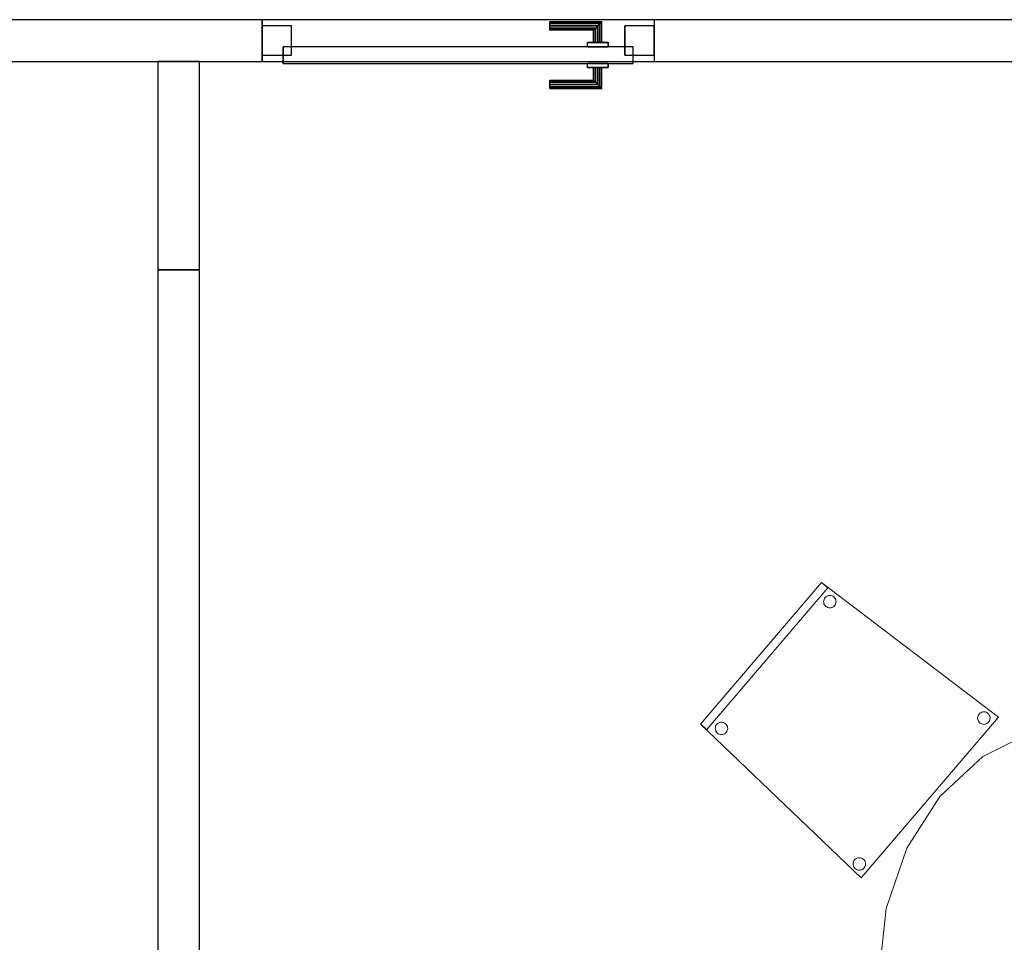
# Model space of a CAD drawing. Header units: metres. Extents: x 397.7 to 427.5, y 12.7 to 28.4.
# Tile 7 of 138: x 405.6 to 408, y 15.1 to 17.3. Entities that reach past the tile are written whole.
import ezdxf

# ---------------------------------------------------------------- set-up
doc = ezdxf.new("R2010")
doc.units = ezdxf.units.M
doc.layers.add('01_CARPINTERIA', color=5, linetype='Continuous', lineweight=25, true_color=0x0000ff)
for name, color, linetype, lineweight in [('02_MOBILIARIO', 7, 'Continuous', 18), ('A-DETL-____-MBND', 7, 'Continuous', 18), ('A-GENM-____-OTLN', 7, 'Continuous', 18), ('A-WALL-____-MCUT', 7, 'Continuous', 25), ('A-WALL-____-OTLN', 7, 'Continuous', 25)]:
    doc.layers.add(name, color=color, linetype=linetype, lineweight=lineweight)

# ---------------------------------------------------------------- blocks, each defined once
blk = doc.blocks.new('Family - Mampara P3-156225-06_CLI_AIGUA_P3')
at = {"layer": 'A-WALL-____-MCUT', "color": 253, "true_color": 0xaaaaaa}
for p, q in [((4.1143, 0.1), (0, 0.1)), ((4.1143, 0), (4.1143, 0.1)), ((5.0543, 0.1), (5.0543, 0)), ((5.6553, 0.1), (5.0543, 0.1)), ((0, 0), (4.1143, 0)), ((5.0543, 0), (5.6553, 0))]:
    blk.add_line(p, q, dxfattribs=at)
at = {"layer": 'A-WALL-____-OTLN', "color": 253, "true_color": 0xaaaaaa}
for p, q in [((6.9366, 0.1), (0, 0.1)), ((4.1143, 0), (4.1143, 0.1)), ((5.0543, 0.1), (4.1143, 0.1)), ((5.0543, 0), (5.0543, 0.1)), ((0, 0), (6.9366, 0)), ((4.1143, 0), (5.0543, 0))]:
    blk.add_line(p, q, dxfattribs=at)
at = {"layer": 'A-WALL-____-OTLN', "color": 253, "lineweight": 18, "true_color": 0xaaaaaa}
blk.add_line((0, 0), (6.9366, 0), dxfattribs=at)
blk = doc.blocks.new('Family - Vano porta P3-156227-06_CLI_AIGUA_P3')
at = {"layer": 'A-GENM-____-OTLN', "color": 253, "true_color": 0xaaaaaa}
for p, q in [((407.1393, 17.2662), (406.1993, 17.2662)), ((406.1993, 17.2662), (406.1993, 17.1662)), ((406.1993, 17.2662), (407.1393, 17.2662)), ((406.1993, 17.1662), (406.1993, 17.2662)), ((407.1393, 17.1662), (407.1393, 17.2662)), ((407.1393, 17.1662), (407.1393, 17.2662)), ((406.1993, 17.1662), (407.1393, 17.1662)), ((407.1393, 17.1662), (406.1993, 17.1662))]:
    blk.add_line(p, q, dxfattribs=at)
blk = doc.blocks.new('Family - Taula 200X120_P3-156305-06_CLI_AIGUA_P3')
at = {"layer": 'A-DETL-____-MBND', "color": 253, "true_color": 0xaaaaaa}
for p, q in [((0.368, 1.1795), (0.4965, 1.1999)), ((0.4965, 1.1999), (0.368, 1.1795)), ((0.4965, 1.1999), (1.4896, 1.1999)), ((1.4896, 1.1999), (0.4965, 1.1999)), ((1.4896, 1.1999), (1.6181, 1.1795)), ((1.6181, 1.1795), (1.4896, 1.1999)), ((0.2483, 1.1195), (0.368, 1.1795)), ((0.368, 1.1795), (0.2483, 1.1195)), ((1.6181, 1.1795), (1.7378, 1.1195)), ((1.7378, 1.1195), (1.6181, 1.1795)), ((0.4551, 1.0978), (0.4551, 1.1478)), ((0.4551, 1.1478), (0.4965, 1.1478)), ((0.4965, 1.1478), (0.4551, 1.1478)), ((0.4551, 1.1478), (0.4551, 1.0978)), ((0.4965, 1.1478), (0.4965, 1.0978)), ((0.4965, 1.0978), (0.4965, 1.1478)), ((1.4813, 1.0978), (1.4813, 1.1478)), ((1.4813, 1.1478), (1.5227, 1.1478)), ((1.5227, 1.1478), (1.4813, 1.1478)), ((1.4813, 1.1478), (1.4813, 1.0978)), ((1.5227, 1.1478), (1.5227, 1.0978)), ((1.5227, 1.0978), (1.5227, 1.1478)), ((0.1454, 1.0242), (0.2483, 1.1195)), ((0.2483, 1.1195), (0.1454, 1.0242)), ((1.7378, 1.1195), (1.8407, 1.0242)), ((1.8407, 1.0242), (1.7378, 1.1195)), ((0.4965, 1.0978), (0.4551, 1.0978)), ((0.4551, 1.0978), (0.4965, 1.0978)), ((1.5227, 1.0978), (1.4813, 1.0978)), ((1.4813, 1.0978), (1.5227, 1.0978)), ((0.0665, 0.8999), (0.1454, 1.0242)), ((0.1454, 1.0242), (0.0665, 0.8999)), ((1.8407, 1.0242), (1.9196, 0.8999)), ((1.9196, 0.8999), (1.8407, 1.0242)), ((0.0169, 0.7552), (0.0665, 0.8999)), ((0.0665, 0.8999), (0.0169, 0.7552)), ((1.9196, 0.8999), (1.9692, 0.7552)), ((1.9692, 0.7552), (1.9196, 0.8999)), ((0, 0.5999), (0.0169, 0.7552)), ((0.0169, 0.7552), (0, 0.5999)), ((1.9692, 0.7552), (1.9861, 0.5999)), ((1.9861, 0.5999), (1.9692, 0.7552)), ((0.0169, 0.4447), (0, 0.5999)), ((0, 0.5999), (0.0169, 0.4447)), ((1.9861, 0.5999), (1.9692, 0.4447)), ((1.9692, 0.4447), (1.9861, 0.5999)), ((0.0665, 0.3), (0.0169, 0.4447)), ((0.0169, 0.4447), (0.0665, 0.3)), ((1.9692, 0.4447), (1.9196, 0.3)), ((1.9196, 0.3), (1.9692, 0.4447)), ((0.1454, 0.1757), (0.0665, 0.3)), ((0.0665, 0.3), (0.1454, 0.1757)), ((1.9196, 0.3), (1.8407, 0.1757)), ((1.8407, 0.1757), (1.9196, 0.3)), ((0.2483, 0.0804), (0.1454, 0.1757)), ((0.1454, 0.1757), (0.2483, 0.0804)), ((1.8407, 0.1757), (1.7378, 0.0804)), ((1.7378, 0.0804), (1.8407, 0.1757)), ((0.4551, 0.05), (0.4551, 0.1)), ((0.4551, 0.1), (0.4965, 0.1)), ((0.4965, 0.1), (0.4551, 0.1)), ((0.4551, 0.1), (0.4551, 0.05)), ((0.4965, 0.1), (0.4965, 0.05)), ((0.4965, 0.05), (0.4965, 0.1)), ((1.4813, 0.05), (1.4813, 0.1)), ((1.4813, 0.1), (1.5227, 0.1)), ((1.5227, 0.1), (1.4813, 0.1)), ((1.4813, 0.1), (1.4813, 0.05)), ((1.5227, 0.1), (1.5227, 0.05)), ((1.5227, 0.05), (1.5227, 0.1)), ((0.368, 0.0204), (0.2483, 0.0804)), ((0.2483, 0.0804), (0.368, 0.0204)), ((1.7378, 0.0804), (1.6181, 0.0204)), ((1.6181, 0.0204), (1.7378, 0.0804)), ((0.4965, 0.05), (0.4551, 0.05)), ((0.4551, 0.05), (0.4965, 0.05)), ((1.5227, 0.05), (1.4813, 0.05)), ((1.4813, 0.05), (1.5227, 0.05)), ((0.4965, 0), (0.368, 0.0204)), ((0.368, 0.0204), (0.4965, 0)), ((1.4896, 0), (0.4965, 0)), ((0.4965, 0), (1.4896, 0)), ((1.6181, 0.0204), (1.4896, 0)), ((1.4896, 0), (1.6181, 0.0204))]:
    blk.add_line(p, q, dxfattribs=at)
blk = doc.blocks.new('Family - Evans P3-156418-06_CLI_AIGUA_P3')
at = {"layer": 'A-WALL-____-MCUT', "color": 253, "true_color": 0xaaaaaa}
for p, q in [((0.5, 0.1), (0, 0.1)), ((0, 0.1), (0, 0)), ((0.5, 0), (0.5, 0.1)), ((0, 0), (0.5, 0))]:
    blk.add_line(p, q, dxfattribs=at)
at = {"layer": 'A-WALL-____-OTLN', "color": 253, "true_color": 0xaaaaaa}
for p, q in [((0.5, 0.1), (0, 0.1)), ((0, 0.1), (0, 0)), ((0.5, 0), (0.5, 0.1)), ((0, 0), (0.5, 0))]:
    blk.add_line(p, q, dxfattribs=at)
at = {"layer": 'A-WALL-____-OTLN', "color": 253, "lineweight": 18, "true_color": 0xaaaaaa}
blk.add_line((0, 0), (0.5, 0), dxfattribs=at)
blk = doc.blocks.new('Family - LONDR55-XX_ZZ-ARQ-CAA-M3D-Londres55-156446-06_CLI_AIGUA_P3')
at = {"layer": '01_CARPINTERIA', "color": 161, "true_color": 0xaaaaff}
for p, q in [((0.1263, 0.1487), (0.125, 0.15)), ((0.125, 0.15), (0.125, 0.1)), ((0.125, 0.15), (0.1263, 0.1487)), ((0.25, 0.15), (0.125, 0.15)), ((0.13, 0.145), (0.1263, 0.1487)), ((0.1263, 0.1487), (0.1263, 0.1)), ((0.1263, 0.1487), (0.1263, 0.1)), ((0.1263, 0.1487), (0.13, 0.145)), ((0.25, 0.1487), (0.1263, 0.1487)), ((0.25, 0.1487), (0.1263, 0.1487)), ((0.135, 0.14), (0.13, 0.145)), ((0.13, 0.145), (0.13, 0.1)), ((0.13, 0.145), (0.13, 0.1)), ((0.13, 0.145), (0.135, 0.14)), ((0.25, 0.145), (0.13, 0.145)), ((0.25, 0.145), (0.13, 0.145)), ((0.25, 0.1487), (0.25, 0.15)), ((0.25, 0.15), (0.25, 0.1487)), ((0.25, 0.145), (0.25, 0.1487)), ((0.25, 0.1487), (0.25, 0.145)), ((0.25, 0.145), (0.25, 0.14)), ((0.25, 0.14), (0.25, 0.145)), ((0.135, 0.1), (0.135, 0.14)), ((0.135, 0.14), (0.135, 0.1)), ((0.135, 0.14), (0.14, 0.135)), ((0.14, 0.135), (0.135, 0.14)), ((0.135, 0.14), (0.25, 0.14)), ((0.25, 0.14), (0.135, 0.14)), ((0.14, 0.135), (0.14, 0.1)), ((0.14, 0.135), (0.1437, 0.1313)), ((0.1437, 0.1313), (0.14, 0.135)), ((0.14, 0.135), (0.14, 0.1)), ((0.25, 0.135), (0.14, 0.135)), ((0.25, 0.135), (0.14, 0.135)), ((0.1437, 0.1313), (0.1437, 0.1)), ((0.1437, 0.1313), (0.145, 0.13)), ((0.145, 0.13), (0.1437, 0.1313)), ((0.1437, 0.1313), (0.1437, 0.1)), ((0.25, 0.1313), (0.1437, 0.1313)), ((0.25, 0.1313), (0.1437, 0.1313)), ((0.145, 0.13), (0.145, 0.1)), ((0.25, 0.13), (0.145, 0.13)), ((0.25, 0.14), (0.25, 0.135)), ((0.25, 0.135), (0.25, 0.14)), ((0.25, 0.135), (0.25, 0.1313)), ((0.25, 0.1313), (0.25, 0.135)), ((0.25, 0.1313), (0.25, 0.13)), ((0.25, 0.13), (0.25, 0.1313)), ((0.16, 0.1), (0.11, 0.1)), ((0.11, 0.1), (0.16, 0.1)), ((0.11, 0.1), (0.11, 0.09)), ((0.11, 0.09), (0.11, 0.1)), ((0.1263, 0.1), (0.125, 0.1)), ((0.125, 0.1), (0.1263, 0.1)), ((0.13, 0.1), (0.1263, 0.1)), ((0.1263, 0.1), (0.13, 0.1)), ((0.135, 0.1), (0.13, 0.1)), ((0.13, 0.1), (0.135, 0.1)), ((0.14, 0.1), (0.135, 0.1)), ((0.135, 0.1), (0.14, 0.1)), ((0.14, 0.1), (0.1437, 0.1)), ((0.1437, 0.1), (0.14, 0.1)), ((0.1437, 0.1), (0.145, 0.1)), ((0.145, 0.1), (0.1437, 0.1)), ((0.16, 0.1), (0.16, 0.09)), ((0.16, 0.1), (0.16, 0.09)), ((0.89, 0.09), (0.05, 0.09)), ((0.05, 0.09), (0.05, 0.05)), ((0.89, 0.09), (0.05, 0.09)), ((0.05, 0.09), (0.05, 0.05)), ((0.16, 0.09), (0.11, 0.09)), ((0.11, 0.09), (0.16, 0.09)), ((0.89, 0.05), (0.89, 0.09)), ((0.89, 0.09), (0.89, 0.05)), ((0.07, 0.07), (0, 0.07)), ((0, 0.07), (0, 0)), ((0.07, 0.07), (0, 0.07)), ((0, 0.07), (0, 0)), ((0.05, 0.05), (0.89, 0.05)), ((0.05, 0.05), (0.89, 0.05)), ((0.07, 0), (0.07, 0.07)), ((0.07, 0.07), (0.07, 0)), ((0.11, 0.05), (0.16, 0.05)), ((0.16, 0.05), (0.11, 0.05)), ((0.11, 0.05), (0.11, 0.04)), ((0.11, 0.04), (0.11, 0.05)), ((0.16, 0.05), (0.16, 0.04)), ((0.16, 0.05), (0.16, 0.04)), ((0.94, 0.07), (0.87, 0.07)), ((0.87, 0.07), (0.87, 0)), ((0.94, 0.07), (0.87, 0.07)), ((0.87, 0.07), (0.87, 0)), ((0.94, 0), (0.94, 0.07)), ((0.94, 0.07), (0.94, 0)), ((0.11, 0.04), (0.16, 0.04)), ((0.16, 0.04), (0.11, 0.04)), ((0.1263, 0.04), (0.125, 0.04)), ((0.125, 0.04), (0.1263, 0.04)), ((0.125, 0.04), (0.125, -0.01)), ((0.13, 0.04), (0.1263, 0.04)), ((0.1263, 0.04), (0.13, 0.04)), ((0.1263, 0.04), (0.1263, -0.0087)), ((0.1263, 0.04), (0.1263, -0.0087)), ((0.13, 0.04), (0.135, 0.04)), ((0.135, 0.04), (0.13, 0.04)), ((0.13, 0.04), (0.13, -0.005)), ((0.13, 0.04), (0.13, -0.005)), ((0.135, 0.04), (0.14, 0.04)), ((0.14, 0.04), (0.135, 0.04)), ((0.135, 0), (0.135, 0.04)), ((0.135, 0.04), (0.135, 0)), ((0.14, 0.04), (0.1437, 0.04)), ((0.1437, 0.04), (0.14, 0.04)), ((0.14, 0.04), (0.14, 0.005)), ((0.14, 0.04), (0.14, 0.005)), ((0.1437, 0.04), (0.145, 0.04)), ((0.145, 0.04), (0.1437, 0.04)), ((0.1437, 0.04), (0.1437, 0.0087)), ((0.1437, 0.04), (0.1437, 0.0087)), ((0.145, 0.04), (0.145, 0.01)), ((0, 0), (0.07, 0)), ((0, 0), (0.07, 0)), ((0.14, 0.005), (0.135, 0)), ((0.135, 0), (0.14, 0.005)), ((0.25, 0), (0.135, 0)), ((0.135, 0), (0.25, 0)), ((0.1437, 0.0087), (0.14, 0.005)), ((0.14, 0.005), (0.1437, 0.0087)), ((0.14, 0.005), (0.25, 0.005)), ((0.14, 0.005), (0.25, 0.005)), ((0.145, 0.01), (0.1437, 0.0087)), ((0.1437, 0.0087), (0.145, 0.01)), ((0.1437, 0.0087), (0.25, 0.0087)), ((0.1437, 0.0087), (0.25, 0.0087)), ((0.145, 0.01), (0.25, 0.01)), ((0.25, 0.0087), (0.25, 0.01)), ((0.25, 0.01), (0.25, 0.0087)), ((0.25, 0.005), (0.25, 0.0087)), ((0.25, 0.0087), (0.25, 0.005)), ((0.25, 0.005), (0.25, 0)), ((0.25, 0), (0.25, 0.005)), ((0.25, 0), (0.25, -0.005)), ((0.25, -0.005), (0.25, 0)), ((0.87, 0), (0.94, 0)), ((0.87, 0), (0.94, 0)), ((0.125, -0.01), (0.1263, -0.0087)), ((0.1263, -0.0087), (0.125, -0.01)), ((0.125, -0.01), (0.25, -0.01)), ((0.1263, -0.0087), (0.13, -0.005)), ((0.13, -0.005), (0.1263, -0.0087)), ((0.1263, -0.0087), (0.25, -0.0087)), ((0.1263, -0.0087), (0.25, -0.0087)), ((0.13, -0.005), (0.135, 0)), ((0.135, 0), (0.13, -0.005)), ((0.13, -0.005), (0.25, -0.005)), ((0.13, -0.005), (0.25, -0.005)), ((0.25, -0.005), (0.25, -0.0087)), ((0.25, -0.0087), (0.25, -0.005)), ((0.25, -0.0087), (0.25, -0.01)), ((0.25, -0.01), (0.25, -0.0087))]:
    blk.add_line(p, q, dxfattribs=at)
blk = doc.blocks.new('Family - Porta P3-156447-06_CLI_AIGUA_P3')
blk.add_blockref('Family - LONDR55-XX_ZZ-ARQ-CAA-M3D-Londres55-156446-06_CLI_AIGUA_P3', (0, 0))
blk = doc.blocks.new('Family - Evans P3-156536-06_CLI_AIGUA_P3')
at = {"layer": 'A-WALL-____-MCUT', "color": 253, "true_color": 0xaaaaaa}
for p, q in [((3.5556, 0.1), (0, 0.1)), ((0, 0.1), (0, 0)), ((3.5556, 0), (3.5556, 0.1)), ((0, 0), (3.5556, 0))]:
    blk.add_line(p, q, dxfattribs=at)
at = {"layer": 'A-WALL-____-OTLN', "color": 253, "true_color": 0xaaaaaa}
for p, q in [((3.5556, 0.1), (0, 0.1)), ((0, 0.1), (0, 0)), ((3.5556, 0), (3.5556, 0.1)), ((0, 0), (3.5556, 0))]:
    blk.add_line(p, q, dxfattribs=at)
at = {"layer": 'A-WALL-____-OTLN', "color": 253, "lineweight": 18, "true_color": 0xaaaaaa}
blk.add_line((-0.5, 0), (3.5556, 0), dxfattribs=at)
blk = doc.blocks.new('Family - Cadira confident_P3-156720-06_CLI_AIGUA_P3')
at = {"layer": 'A-DETL-____-MBND', "color": 253, "true_color": 0xaaaaaa}
for p, q in [((0, 0.3688), (0.2901, 0.7083)), ((0.2901, 0.7083), (0, 0.3688)), ((0, 0.3688), (0.2901, 0.7083)), ((0.2901, 0.7083), (0, 0.3688)), ((0.3053, 0.6953), (0.0152, 0.3558)), ((0.0152, 0.3558), (0.3053, 0.6953)), ((0.2901, 0.7083), (0.3053, 0.6953)), ((0.3053, 0.6953), (0.2901, 0.7083)), ((0.2901, 0.7083), (0.7145, 0.3851)), ((0.7145, 0.3851), (0.2901, 0.7083)), ((0.2952, 0.6625), (0.2955, 0.6651)), ((0.2955, 0.6651), (0.2952, 0.6625)), ((0.2954, 0.6599), (0.2952, 0.6625)), ((0.2952, 0.6625), (0.2954, 0.6599)), ((0.2955, 0.6651), (0.2962, 0.6676)), ((0.2962, 0.6676), (0.2955, 0.6651)), ((0.2962, 0.6676), (0.2973, 0.6699)), ((0.2973, 0.6699), (0.2962, 0.6676)), ((0.2973, 0.6699), (0.2988, 0.6721)), ((0.2988, 0.6721), (0.2973, 0.6699)), ((0.2988, 0.6721), (0.3007, 0.6739)), ((0.3007, 0.6739), (0.2988, 0.6721)), ((0.3007, 0.6739), (0.3028, 0.6754)), ((0.3028, 0.6754), (0.3007, 0.6739)), ((0.3028, 0.6754), (0.3052, 0.6764)), ((0.3052, 0.6764), (0.3028, 0.6754)), ((0.3052, 0.6764), (0.3077, 0.6771)), ((0.3077, 0.6771), (0.3052, 0.6764)), ((0.3077, 0.6771), (0.3103, 0.6773)), ((0.3103, 0.6773), (0.3077, 0.6771)), ((0.3103, 0.6773), (0.3129, 0.677)), ((0.3129, 0.677), (0.3103, 0.6773)), ((0.3129, 0.677), (0.3154, 0.6763)), ((0.3154, 0.6763), (0.3129, 0.677)), ((0.3154, 0.6763), (0.3177, 0.6752)), ((0.3177, 0.6752), (0.3154, 0.6763)), ((0.3177, 0.6752), (0.3199, 0.6737)), ((0.3199, 0.6737), (0.3177, 0.6752)), ((0.3199, 0.6737), (0.3217, 0.6718)), ((0.3217, 0.6718), (0.3199, 0.6737)), ((0.3217, 0.6718), (0.3232, 0.6697)), ((0.3232, 0.6697), (0.3217, 0.6718)), ((0.3232, 0.6697), (0.3242, 0.6673)), ((0.3242, 0.6673), (0.3232, 0.6697)), ((0.3242, 0.6673), (0.3249, 0.6648)), ((0.3249, 0.6648), (0.3242, 0.6673)), ((0.3251, 0.6622), (0.3248, 0.6596)), ((0.3248, 0.6596), (0.3251, 0.6622)), ((0.3249, 0.6648), (0.3251, 0.6622)), ((0.3251, 0.6622), (0.3249, 0.6648)), ((0.2961, 0.6574), (0.2954, 0.6599)), ((0.2954, 0.6599), (0.2961, 0.6574)), ((0.2971, 0.655), (0.2961, 0.6574)), ((0.2961, 0.6574), (0.2971, 0.655)), ((0.2986, 0.6529), (0.2971, 0.655)), ((0.2971, 0.655), (0.2986, 0.6529)), ((0.3004, 0.651), (0.2986, 0.6529)), ((0.2986, 0.6529), (0.3004, 0.651)), ((0.3026, 0.6495), (0.3004, 0.651)), ((0.3004, 0.651), (0.3026, 0.6495)), ((0.3049, 0.6484), (0.3026, 0.6495)), ((0.3026, 0.6495), (0.3049, 0.6484)), ((0.3074, 0.6477), (0.3049, 0.6484)), ((0.3049, 0.6484), (0.3074, 0.6477)), ((0.31, 0.6474), (0.3074, 0.6477)), ((0.3074, 0.6477), (0.31, 0.6474)), ((0.3126, 0.6476), (0.31, 0.6474)), ((0.31, 0.6474), (0.3126, 0.6476)), ((0.3151, 0.6483), (0.3126, 0.6476)), ((0.3126, 0.6476), (0.3151, 0.6483)), ((0.3175, 0.6493), (0.3151, 0.6483)), ((0.3151, 0.6483), (0.3175, 0.6493)), ((0.3196, 0.6508), (0.3175, 0.6493)), ((0.3175, 0.6493), (0.3196, 0.6508)), ((0.3215, 0.6526), (0.3196, 0.6508)), ((0.3196, 0.6508), (0.3215, 0.6526)), ((0.323, 0.6548), (0.3215, 0.6526)), ((0.3215, 0.6526), (0.323, 0.6548)), ((0.3241, 0.6571), (0.323, 0.6548)), ((0.323, 0.6548), (0.3241, 0.6571)), ((0.3248, 0.6596), (0.3241, 0.6571)), ((0.3241, 0.6571), (0.3248, 0.6596)), ((0.7145, 0.3851), (0.3854, 0)), ((0.3854, 0), (0.7145, 0.3851)), ((0.6647, 0.3831), (0.665, 0.3857)), ((0.665, 0.3857), (0.6647, 0.3831)), ((0.6649, 0.3805), (0.6647, 0.3831)), ((0.6647, 0.3831), (0.6649, 0.3805)), ((0.6656, 0.378), (0.6649, 0.3805)), ((0.6649, 0.3805), (0.6656, 0.378)), ((0.665, 0.3857), (0.6657, 0.3882)), ((0.6657, 0.3882), (0.665, 0.3857)), ((0.6666, 0.3756), (0.6656, 0.378)), ((0.6656, 0.378), (0.6666, 0.3756)), ((0.6657, 0.3882), (0.6668, 0.3906)), ((0.6668, 0.3906), (0.6657, 0.3882)), ((0.6668, 0.3906), (0.6683, 0.3927)), ((0.6683, 0.3927), (0.6668, 0.3906)), ((0.6683, 0.3927), (0.6702, 0.3945)), ((0.6702, 0.3945), (0.6683, 0.3927)), ((0.6702, 0.3945), (0.6723, 0.396)), ((0.6723, 0.396), (0.6702, 0.3945)), ((0.6723, 0.396), (0.6747, 0.3971)), ((0.6747, 0.3971), (0.6723, 0.396)), ((0.6747, 0.3971), (0.6772, 0.3977)), ((0.6772, 0.3977), (0.6747, 0.3971)), ((0.6772, 0.3977), (0.6798, 0.3979)), ((0.6798, 0.3979), (0.6772, 0.3977)), ((0.6798, 0.3979), (0.6824, 0.3977)), ((0.6824, 0.3977), (0.6798, 0.3979)), ((0.6824, 0.3977), (0.6849, 0.397)), ((0.6849, 0.397), (0.6824, 0.3977)), ((0.6849, 0.397), (0.6872, 0.3958)), ((0.6872, 0.3958), (0.6849, 0.397)), ((0.6872, 0.3958), (0.6894, 0.3943)), ((0.6894, 0.3943), (0.6872, 0.3958)), ((0.6894, 0.3943), (0.6912, 0.3925)), ((0.6912, 0.3925), (0.6894, 0.3943)), ((0.6912, 0.3925), (0.6927, 0.3903)), ((0.6927, 0.3903), (0.6912, 0.3925)), ((0.6927, 0.3903), (0.6937, 0.3879)), ((0.6937, 0.3879), (0.6927, 0.3903)), ((0.6943, 0.3802), (0.6936, 0.3777)), ((0.6936, 0.3777), (0.6943, 0.3802)), ((0.6937, 0.3879), (0.6944, 0.3854)), ((0.6944, 0.3854), (0.6937, 0.3879)), ((0.6946, 0.3828), (0.6943, 0.3802)), ((0.6943, 0.3802), (0.6946, 0.3828)), ((0.6944, 0.3854), (0.6946, 0.3828)), ((0.6946, 0.3828), (0.6944, 0.3854)), ((0.0152, 0.3558), (0, 0.3688)), ((0, 0.3688), (0.0152, 0.3558)), ((0.3854, 0), (0, 0.3688)), ((0, 0.3688), (0.3854, 0)), ((0.0354, 0.3584), (0.0356, 0.361)), ((0.0356, 0.361), (0.0354, 0.3584)), ((0.0356, 0.3558), (0.0354, 0.3584)), ((0.0354, 0.3584), (0.0356, 0.3558)), ((0.0356, 0.361), (0.0363, 0.3635)), ((0.0363, 0.3635), (0.0356, 0.361)), ((0.0362, 0.3533), (0.0356, 0.3558)), ((0.0356, 0.3558), (0.0362, 0.3533)), ((0.0363, 0.3635), (0.0374, 0.3658)), ((0.0374, 0.3658), (0.0363, 0.3635)), ((0.0374, 0.3658), (0.039, 0.368)), ((0.039, 0.368), (0.0374, 0.3658)), ((0.039, 0.368), (0.0408, 0.3698)), ((0.0408, 0.3698), (0.039, 0.368)), ((0.0408, 0.3698), (0.043, 0.3712)), ((0.043, 0.3712), (0.0408, 0.3698)), ((0.043, 0.3712), (0.0453, 0.3723)), ((0.0453, 0.3723), (0.043, 0.3712)), ((0.0453, 0.3723), (0.0479, 0.373)), ((0.0479, 0.373), (0.0453, 0.3723)), ((0.0479, 0.373), (0.0504, 0.3732)), ((0.0504, 0.3732), (0.0479, 0.373)), ((0.0504, 0.3732), (0.053, 0.3729)), ((0.053, 0.3729), (0.0504, 0.3732)), ((0.053, 0.3729), (0.0555, 0.3722)), ((0.0555, 0.3722), (0.053, 0.3729)), ((0.0555, 0.3722), (0.0579, 0.3711)), ((0.0579, 0.3711), (0.0555, 0.3722)), ((0.0579, 0.3711), (0.06, 0.3696)), ((0.06, 0.3696), (0.0579, 0.3711)), ((0.06, 0.3696), (0.0618, 0.3677)), ((0.0618, 0.3677), (0.06, 0.3696)), ((0.0618, 0.3677), (0.0633, 0.3656)), ((0.0633, 0.3656), (0.0618, 0.3677)), ((0.0633, 0.3656), (0.0644, 0.3632)), ((0.0644, 0.3632), (0.0633, 0.3656)), ((0.065, 0.3555), (0.0643, 0.353)), ((0.0643, 0.353), (0.065, 0.3555)), ((0.0644, 0.3632), (0.065, 0.3607)), ((0.065, 0.3607), (0.0644, 0.3632)), ((0.065, 0.3607), (0.0652, 0.3581)), ((0.0652, 0.3581), (0.065, 0.3607)), ((0.0652, 0.3581), (0.065, 0.3555)), ((0.065, 0.3555), (0.0652, 0.3581)), ((0.6681, 0.3735), (0.6666, 0.3756)), ((0.6666, 0.3756), (0.6681, 0.3735)), ((0.6699, 0.3716), (0.6681, 0.3735)), ((0.6681, 0.3735), (0.6699, 0.3716)), ((0.6721, 0.3701), (0.6699, 0.3716)), ((0.6699, 0.3716), (0.6721, 0.3701)), ((0.6744, 0.369), (0.6721, 0.3701)), ((0.6721, 0.3701), (0.6744, 0.369)), ((0.6769, 0.3683), (0.6744, 0.369)), ((0.6744, 0.369), (0.6769, 0.3683)), ((0.6795, 0.368), (0.6769, 0.3683)), ((0.6769, 0.3683), (0.6795, 0.368)), ((0.6821, 0.3682), (0.6795, 0.368)), ((0.6795, 0.368), (0.6821, 0.3682)), ((0.6846, 0.3689), (0.6821, 0.3682)), ((0.6821, 0.3682), (0.6846, 0.3689)), ((0.687, 0.37), (0.6846, 0.3689)), ((0.6846, 0.3689), (0.687, 0.37)), ((0.6891, 0.3714), (0.687, 0.37)), ((0.687, 0.37), (0.6891, 0.3714)), ((0.691, 0.3733), (0.6891, 0.3714)), ((0.6891, 0.3714), (0.691, 0.3733)), ((0.6925, 0.3754), (0.691, 0.3733)), ((0.691, 0.3733), (0.6925, 0.3754)), ((0.6936, 0.3777), (0.6925, 0.3754)), ((0.6925, 0.3754), (0.6936, 0.3777)), ((0.0373, 0.3509), (0.0362, 0.3533)), ((0.0362, 0.3533), (0.0373, 0.3509)), ((0.0388, 0.3487), (0.0373, 0.3509)), ((0.0373, 0.3509), (0.0388, 0.3487)), ((0.0406, 0.3469), (0.0388, 0.3487)), ((0.0388, 0.3487), (0.0406, 0.3469)), ((0.0427, 0.3454), (0.0406, 0.3469)), ((0.0406, 0.3469), (0.0427, 0.3454)), ((0.0451, 0.3443), (0.0427, 0.3454)), ((0.0427, 0.3454), (0.0451, 0.3443)), ((0.0476, 0.3436), (0.0451, 0.3443)), ((0.0451, 0.3443), (0.0476, 0.3436)), ((0.0502, 0.3433), (0.0476, 0.3436)), ((0.0476, 0.3436), (0.0502, 0.3433)), ((0.0528, 0.3435), (0.0502, 0.3433)), ((0.0502, 0.3433), (0.0528, 0.3435)), ((0.0553, 0.3442), (0.0528, 0.3435)), ((0.0528, 0.3435), (0.0553, 0.3442)), ((0.0576, 0.3452), (0.0553, 0.3442)), ((0.0553, 0.3442), (0.0576, 0.3452)), ((0.0598, 0.3467), (0.0576, 0.3452)), ((0.0576, 0.3452), (0.0598, 0.3467)), ((0.0617, 0.3485), (0.0598, 0.3467)), ((0.0598, 0.3467), (0.0617, 0.3485)), ((0.0632, 0.3506), (0.0617, 0.3485)), ((0.0617, 0.3485), (0.0632, 0.3506)), ((0.0643, 0.353), (0.0632, 0.3506)), ((0.0632, 0.3506), (0.0643, 0.353)), ((0.3735, 0.0463), (0.3759, 0.0473)), ((0.3759, 0.0473), (0.3735, 0.0463)), ((0.3759, 0.0473), (0.3784, 0.048)), ((0.3784, 0.048), (0.3759, 0.0473)), ((0.3784, 0.048), (0.381, 0.0482)), ((0.381, 0.0482), (0.3784, 0.048)), ((0.381, 0.0482), (0.3836, 0.0479)), ((0.3836, 0.0479), (0.381, 0.0482)), ((0.3836, 0.0479), (0.3861, 0.0472)), ((0.3861, 0.0472), (0.3836, 0.0479)), ((0.3861, 0.0472), (0.3884, 0.0461)), ((0.3884, 0.0461), (0.3861, 0.0472)), ((0.3659, 0.0334), (0.3661, 0.036)), ((0.3661, 0.036), (0.3659, 0.0334)), ((0.3661, 0.0308), (0.3659, 0.0334)), ((0.3659, 0.0334), (0.3661, 0.0308)), ((0.3661, 0.036), (0.3668, 0.0385)), ((0.3668, 0.0385), (0.3661, 0.036)), ((0.3667, 0.0283), (0.3661, 0.0308)), ((0.3661, 0.0308), (0.3667, 0.0283)), ((0.3678, 0.0259), (0.3667, 0.0283)), ((0.3667, 0.0283), (0.3678, 0.0259)), ((0.3668, 0.0385), (0.368, 0.0408)), ((0.368, 0.0408), (0.3668, 0.0385)), ((0.3693, 0.0238), (0.3678, 0.0259)), ((0.3678, 0.0259), (0.3693, 0.0238)), ((0.368, 0.0408), (0.3695, 0.043)), ((0.3695, 0.043), (0.368, 0.0408)), ((0.3711, 0.0219), (0.3693, 0.0238)), ((0.3693, 0.0238), (0.3711, 0.0219)), ((0.3695, 0.043), (0.3713, 0.0448)), ((0.3713, 0.0448), (0.3695, 0.043)), ((0.3713, 0.0448), (0.3735, 0.0463)), ((0.3735, 0.0463), (0.3713, 0.0448)), ((0.3884, 0.0461), (0.3905, 0.0446)), ((0.3905, 0.0446), (0.3884, 0.0461)), ((0.3905, 0.0446), (0.3924, 0.0427)), ((0.3924, 0.0427), (0.3905, 0.0446)), ((0.3937, 0.0257), (0.3922, 0.0235)), ((0.3922, 0.0235), (0.3937, 0.0257)), ((0.3924, 0.0427), (0.3938, 0.0406)), ((0.3938, 0.0406), (0.3924, 0.0427)), ((0.3948, 0.028), (0.3937, 0.0257)), ((0.3937, 0.0257), (0.3948, 0.028)), ((0.3938, 0.0406), (0.3949, 0.0382)), ((0.3949, 0.0382), (0.3938, 0.0406)), ((0.3955, 0.0305), (0.3948, 0.028)), ((0.3948, 0.028), (0.3955, 0.0305)), ((0.3949, 0.0382), (0.3956, 0.0357)), ((0.3956, 0.0357), (0.3949, 0.0382)), ((0.3958, 0.0331), (0.3955, 0.0305)), ((0.3955, 0.0305), (0.3958, 0.0331)), ((0.3956, 0.0357), (0.3958, 0.0331)), ((0.3958, 0.0331), (0.3956, 0.0357)), ((0.3732, 0.0204), (0.3711, 0.0219)), ((0.3711, 0.0219), (0.3732, 0.0204)), ((0.3756, 0.0193), (0.3732, 0.0204)), ((0.3732, 0.0204), (0.3756, 0.0193)), ((0.3781, 0.0186), (0.3756, 0.0193)), ((0.3756, 0.0193), (0.3781, 0.0186)), ((0.3807, 0.0183), (0.3781, 0.0186)), ((0.3781, 0.0186), (0.3807, 0.0183)), ((0.3833, 0.0185), (0.3807, 0.0183)), ((0.3807, 0.0183), (0.3833, 0.0185)), ((0.3858, 0.0192), (0.3833, 0.0185)), ((0.3833, 0.0185), (0.3858, 0.0192)), ((0.3882, 0.0202), (0.3858, 0.0192)), ((0.3858, 0.0192), (0.3882, 0.0202)), ((0.3903, 0.0217), (0.3882, 0.0202)), ((0.3882, 0.0202), (0.3903, 0.0217)), ((0.3922, 0.0235), (0.3903, 0.0217)), ((0.3903, 0.0217), (0.3922, 0.0235))]:
    blk.add_line(p, q, dxfattribs=at)
blk = doc.blocks.new('LONDR55-XX_ZZ-ARQ-CAA-M3D-Londres55_ifc-1-06_CLI_AIGUA_P3')
at = {"layer": '01_CARPINTERIA', "color": 253, "lineweight": 18, "true_color": 0xaaaaaa, "rotation": 180}
blk.add_blockref('Family - Porta P3-156447-06_CLI_AIGUA_P3', (407.1393, 17.2512), dxfattribs=at)
at = {"layer": '02_MOBILIARIO', "color": 253, "lineweight": 18, "true_color": 0xaaaaaa}
for name, p in [('Family - Cadira confident_P3-156720-06_CLI_AIGUA_P3', (407.2506, 15.2082)), ('Family - Taula 200X120_P3-156305-06_CLI_AIGUA_P3', (407.6792, 14.3793))]:
    blk.add_blockref(name, p, dxfattribs=at)
at = {"layer": 'A-GENM-____-OTLN', "color": 253, "lineweight": 18, "true_color": 0xaaaaaa}
blk.add_blockref('Family - Vano porta P3-156227-06_CLI_AIGUA_P3', (0, 0), dxfattribs=at)
at = {"layer": 'A-WALL-____-OTLN', "color": 253, "lineweight": 18, "true_color": 0xaaaaaa}
for name, p, rotation in [('Family - Mampara P3-156225-06_CLI_AIGUA_P3', (411.2536, 17.2662), 180), ('Family - Evans P3-156418-06_CLI_AIGUA_P3', (405.9493, 17.1662), 270), ('Family - Evans P3-156536-06_CLI_AIGUA_P3', (405.9493, 16.6662), 270)]:
    blk.add_blockref(name, p, dxfattribs=dict(at, rotation=rotation))

msp = doc.modelspace()

# ---------------------------------------------------------------- block references
at = {"lineweight": 5}
msp.add_blockref('LONDR55-XX_ZZ-ARQ-CAA-M3D-Londres55_ifc-1-06_CLI_AIGUA_P3', (0, 0), dxfattribs=at)

doc.saveas('drawing.dxf')
